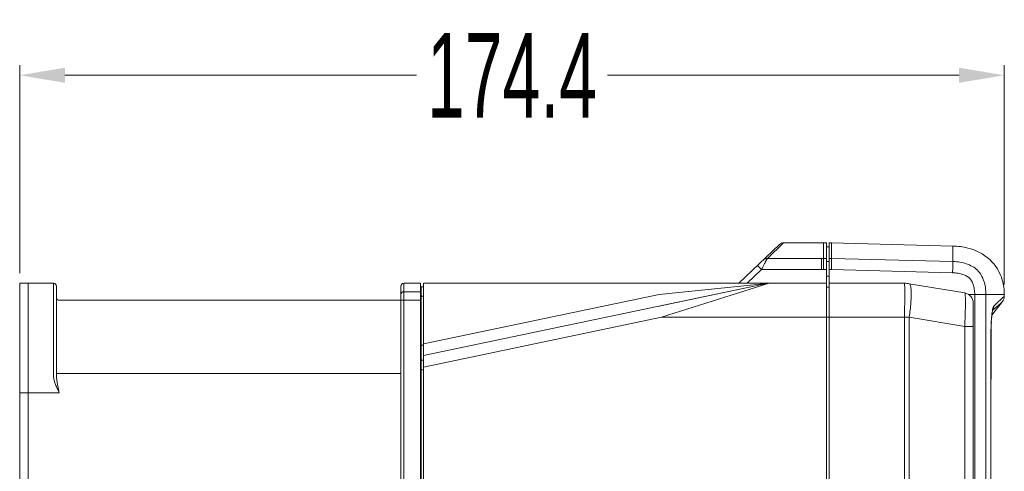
# Model space of a CAD drawing. Header units: millimetres. Extents: x -473 to 23648, y -382 to 1866.
# Tile 26 of 256: x 293 to 467, y 199 to 279. Entities that reach past the tile are written whole.
import ezdxf

# ---------------------------------------------------------------- set-up
doc = ezdxf.new("R2010")
doc.units = ezdxf.units.MM
doc.header["$LTSCALE"] = 80
doc.header["$PDMODE"] = 3
doc.header["$PDSIZE"] = 0.3
doc.layers.get('0').update_dxf_attribs({"linetype": 'CONTINUOUS'})
doc.layers.get('DEFPOINTS').update_dxf_attribs({"linetype": 'CONTINUOUS'})
for name, color, linetype in [('02___PRT_ALL_AXES', 7, 'CONTINUOUS'), ('09_ALL_ROUNDS', 7, 'CONTINUOUS'), ('20_ALL_FEATURES', 7, 'CONTINUOUS')]:
    doc.layers.add(name, color=color, linetype=linetype)
doc.styles.get("Standard").update_dxf_attribs({"font": 'technic_.ttf', "width": 0.7})
doc.dimstyles.get("Standard").update_dxf_attribs({"dimtxt": 3, "dimasz": 3, "dimexe": 0.18, "dimexo": 0.0625, "dimgap": 0.09, "dimtad": 1, "dimdsep": 46, "dimtxsty": 'STANDARD', "dimcen": 0.09, "dimadec": 0, "dimazin": 0, "dimtol": 1, "dimtp": 0.01, "dimtm": 0.01, "dimtfac": 1, "dimtofl": 0, "dimtmove": 0, "dimatfit": 3, "dimfxl": 1, "dimtolj": 1, "dimarcsym": 0})

# ---------------------------------------------------------------- blocks, each defined once
blk = doc.blocks.new('*D2')
at = {"color": 0, "lineweight": 0, "transparency": 16777216}
for p, q in [((292.76, 233.61), (292.76, 270.46)), ((467.11, 231.61), (467.11, 270.46)), ((300.76, 268.66), (363, 268.66)), ((459.11, 268.66), (396.86, 268.66))]:
    blk.add_line(p, q, dxfattribs=at)
for points in [[(300.76, 269.99), (300.76, 267.32), (292.76, 268.66)], [(459.11, 269.99), (459.11, 267.32), (467.11, 268.66)]]:
    blk.add_solid(points, dxfattribs=at)
at = {"layer": 'DEFPOINTS', "color": 0, "lineweight": 0, "transparency": 16777216}
for p in [(467.11, 268.66), (292.76, 231.81), (467.11, 229.81)]:
    blk.add_point(p, dxfattribs=at)
at = {"color": 0, "lineweight": 0, "transparency": 16777216, "insert": (379.93, 268.66), "char_height": 15, "attachment_point": 5}
blk.add_mtext('\\A1;174.4', dxfattribs=at)

msp = doc.modelspace()

# ---------------------------------------------------------------- linework, layer by layer
at = {"layer": '02___PRT_ALL_AXES', "color": 0, "linetype": 'Continuous', "lineweight": 0}
for p, q in [((436.107, 225.815), (436.107, 238.972)), ((436.107, 238.972), (436.506, 238.972)), ((436.506, 236.234), (436.506, 238.972)), ((458.007, 238.409), (436.506, 238.972)), ((436.107, 238.282), (435.607, 238.282)), ((434.707, 236.234), (434.707, 234.247)), ((436.107, 235.681), (435.607, 235.681)), ((436.107, 236.234), (436.506, 236.234)), ((436.506, 236.234), (458.009, 235.671)), ((436.107, 234.247), (436.507, 234.247)), ((436.507, 234.247), (457.946, 233.685)), ((436.107, 233.098), (435.607, 233.098)), ((364.257, 45.815), (364.257, 231.815)), ((364.257, 231.815), (405.973, 231.815)), ((425.054, 231.772), (364.257, 219.024)), ((436.107, 231.115), (435.607, 231.115)), ((405.973, 229.815), (364.257, 221.068)), ((406.387, 225.815), (364.257, 216.981)), ((436.107, 225.814), (435.607, 225.814))]:
    msp.add_line(p, q, dxfattribs=at)
for points, knots in [([(458.007, 238.409), (458.889, 238.386), (461.226, 238.09), (464.776, 236.371), (466.812, 232.973), (467.107, 230.677), (467.107, 229.815)], [0, 0, 0, 0, 2.646286, 7.0328636, 11.3067521, 13.8935207, 13.8935207, 13.8935207, 13.8935207]), ([(436.507, 234.247), (436.506, 234.384), (436.505, 234.654), (436.507, 235.044), (436.506, 235.399), (436.506, 235.705), (436.506, 235.947), (436.506, 236.117), (436.506, 236.204), (436.506, 236.234)], [0, 0, 0, 0, 0.4130658, 0.8084725, 1.1690256, 1.4791407, 1.7255735, 1.8974698, 1.9873318, 1.9873318, 1.9873318, 1.9873318])]:
    msp.add_open_spline(points, degree=3, knots=knots, dxfattribs=at)
at = {"layer": '09_ALL_ROUNDS', "color": 0, "linetype": 'Continuous', "lineweight": 0}
for p, q in [((428.008, 238.972), (425.146, 236.234)), ((427.317, 238.695), (420.107, 231.815)), ((458.007, 238.409), (458.009, 235.671)), ((434.707, 236.234), (425.146, 236.234)), ((424.104, 234.247), (421.555, 231.815)), ((424.104, 234.247), (423.414, 234.97)), ((434.707, 234.247), (424.104, 234.247)), ((294.257, 212.428), (294.257, 231.813)), ((294.257, 231.813), (298.757, 231.813)), ((298.757, 215.361), (298.757, 231.813)), ((299.257, 215.618), (299.257, 231.313)), ((360.257, 46.315), (360.257, 231.315)), ((360.757, 45.815), (360.757, 231.815)), ((360.757, 230.315), (363.757, 230.315)), ((364.257, 231.815), (425.464, 231.815)), ((425.054, 231.772), (405.973, 229.815)), ((425.054, 231.772), (405.977, 227.772)), ((425.464, 231.815), (406.388, 225.815)), ((436.107, 231.815), (449.441, 231.815)), ((460.103, 230.107), (450.263, 231.747)), ((299.757, 228.815), (360.757, 228.815)), ((461.869, 229.815), (460.827, 229.815)), ((461.869, 229.815), (461.869, 224.188)), ((463.85, 229.822), (463.855, 168.026)), ((463.85, 229.822), (464.657, 229.819)), ((464.657, 229.819), (467.107, 229.815)), ((464.906, 226.154), (466.791, 228.579)), ((467.107, 229.5), (467.107, 229.815)), ((461.607, 228.331), (461.607, 49.298)), ((465.012, 226.996), (465.04, 227.03)), ((465.012, 226.996), (465.012, 226.996)), ((465.04, 227.03), (465.063, 227.051)), ((449.441, 225.815), (436.107, 225.815)), ((449.441, 225.815), (450.263, 225.828)), ((449.441, 225.815), (449.441, 108.523)), ((450.263, 225.828), (450.263, 51.801)), ((460.103, 224.188), (450.263, 225.828)), ((464.781, 224.395), (464.81, 224.991)), ((464.809, 224.971), (464.844, 225.507)), ((464.843, 225.491), (464.884, 225.96)), ((460.103, 224.188), (460.103, 53.441)), ((461.607, 224.188), (460.103, 224.188)), ((461.869, 224.188), (461.875, 166.012)), ((464.742, 222.896), (464.752, 222.896)), ((299.257, 215.815), (360.257, 215.815)), ((299.757, 212.428), (294.257, 212.428))]:
    msp.add_line(p, q, dxfattribs=at)
for points in [[(464.883, 225.949), (464.926, 226.336), (464.969, 226.652), (465.011, 226.893), (465.045, 227.046), (465.05, 227.065)], [(464.752, 222.896), (464.753, 223.104), (464.762, 223.769), (464.781, 224.395)], [(464.753, 223.139), (464.762, 223.799), (464.782, 224.42)], [(464.675, 175.811), (464.712, 190.611), (464.739, 206.641), (464.752, 222.896)]]:
    msp.add_lwpolyline(points, dxfattribs=at)
for centre, radius, start, end in [((428.008, 237.972), 1, 90, 133.66049), ((298.757, 231.313), 0.5, 0, 90), ((360.757, 231.315), 0.5, 90, 180), ((360.757, 229.815), 0.5, 90, 180), ((425.464, 229.815), 2, 90, 101.84207), ((449.441, 226.815), 5, 80.53768, 90), ((299.757, 229.315), 0.5, 180, 270), ((459.807, 228.331), 1.8, 0.00293, 80.53816), ((465.607, 229.5), 1.5, 322.12749, 0.00003), ((463.769, 227.766), 1.469, 329.93753, 331.33442), ((463.756, 227.773), 1.484, 331.36121, 0.60505), ((301.499, 215.36), 2.742, 179.98025, 187.53053), ((304.712, 215.617), 5.455, 179.98597, 183.77345)]:
    msp.add_arc(centre, radius, start, end, dxfattribs=at)
for points, knots in [([(425.146, 236.234), (425.14, 236.224), (425.126, 236.198), (425.101, 236.149), (425.065, 236.081), (425.02, 235.994), (424.964, 235.888), (424.899, 235.764), (424.825, 235.622), (424.741, 235.463), (424.65, 235.288), (424.55, 235.098), (424.444, 234.896), (424.334, 234.685), (424.22, 234.467), (424.143, 234.321), (424.104, 234.247)], [0, 0, 0, 0, 0.0342728, 0.0893812, 0.1660251, 0.2642487, 0.3835384, 0.5236717, 0.6842308, 0.8645638, 1.063113, 1.2779813, 1.5067681, 1.7463342, 1.993298, 2.2437136, 2.2437136, 2.2437136, 2.2437136]), ([(425.146, 236.234), (425.103, 236.235), (425.018, 236.23), (424.893, 236.208), (424.772, 236.169), (424.657, 236.116), (424.55, 236.048), (424.486, 235.993), (424.455, 235.964)], [0, 0, 0, 0, 0.12705133, 0.2538841, 0.38052161, 0.50700006, 0.63336618, 0.75967418, 0.75967418, 0.75967418, 0.75967418]), ([(457.946, 233.685), (457.954, 233.876), (457.969, 234.243), (457.985, 234.753), (458, 235.174), (458.009, 235.469), (458.016, 235.622), (458.007, 235.671)], [0, 0, 0, 0, 0.5738845, 1.0994924, 1.5326398, 1.8369166, 1.9869446, 1.9869446, 1.9869446, 1.9869446]), ([(458.009, 235.671), (458.424, 235.657), (459.236, 235.586), (460.407, 235.312), (461.468, 234.842), (462.368, 234.156), (463.062, 233.267), (463.532, 232.213), (463.792, 231.045), (463.846, 230.235), (463.85, 229.822)], [0, 0, 0, 0, 1.2439529, 2.4390387, 3.5922438, 4.6979979, 5.798605, 6.9414655, 8.1309572, 9.3699827, 9.3699827, 9.3699827, 9.3699827]), ([(457.946, 233.685), (458.277, 233.674), (458.895, 233.62), (459.74, 233.425), (460.423, 233.128), (460.952, 232.731), (461.353, 232.216), (461.642, 231.556), (461.825, 230.738), (461.865, 230.137), (461.869, 229.815)], [0, 0, 0, 0, 0.9926381, 1.8573025, 2.5893945, 3.2122505, 3.8222397, 4.5233334, 5.3576454, 6.3242213, 6.3242213, 6.3242213, 6.3242213]), ([(449.441, 231.815), (449.491, 231.814), (449.408, 231.499), (449.504, 231.175), (449.461, 230.411), (449.48, 229.502), (449.467, 228.374), (449.458, 227.129), (449.447, 226.26), (449.441, 225.815)], [0, 0, 0, 0, 0.150063, 0.592988, 1.3077359, 2.2581508, 3.3963775, 4.6651617, 6.0012052, 6.0012052, 6.0012052, 6.0012052]), ([(450.264, 231.747), (450.344, 231.733), (450.495, 231.495), (450.571, 231.045), (450.63, 230.331), (450.62, 229.414), (450.559, 228.318), (450.439, 227.103), (450.328, 226.26), (450.264, 225.828)], [0, 0, 0, 0, 0.2438534, 0.7129717, 1.4269737, 2.3611113, 3.4741882, 4.7145542, 6.0241611, 6.0241611, 6.0241611, 6.0241611]), ([(460.103, 230.107), (460.158, 230.098), (460.155, 229.81), (460.219, 229.449), (460.216, 228.715), (460.222, 227.815), (460.198, 226.711), (460.161, 225.485), (460.124, 224.629), (460.103, 224.188)], [0, 0, 0, 0, 0.1672759, 0.6112893, 1.3153483, 2.2464827, 3.3616814, 4.6096571, 5.9319541, 5.9319541, 5.9319541, 5.9319541]), ([(463.85, 229.819), (463.798, 229.828), (463.642, 229.827), (463.344, 229.824), (462.924, 229.821), (462.419, 229.816), (462.058, 229.815), (461.869, 229.815)], [0, 0, 0, 0, 0.1585301, 0.4656675, 0.8964961, 1.4158547, 1.9813316, 1.9813316, 1.9813316, 1.9813316]), ([(465.063, 227.051), (465.343, 227.295), (465.799, 227.698), (466.346, 228.184), (466.643, 228.448), (466.764, 228.555), (466.791, 228.579)], [0, 0, 0, 0, 1.1146529, 1.8250198, 2.1969224, 2.3066309, 2.3066309, 2.3066309, 2.3066309]), ([(465.239, 227.788), (465.546, 228.071), (465.957, 228.451), (466.369, 228.829), (466.474, 228.925)], [0, 0, 0, 0, 1.2522455, 1.6783811, 1.6783811, 1.6783811, 1.6783811]), ([(466.474, 228.925), (466.558, 229.002), (466.74, 229.168), (466.951, 229.36), (467.078, 229.474), (467.107, 229.5)], [0, 0, 0, 0, 0.34147966, 0.73865144, 0.85475512, 0.85475512, 0.85475512, 0.85475512]), ([(464.742, 222.896), (464.742, 223.211), (464.749, 223.839), (464.78, 224.725), (464.827, 225.504), (464.882, 226.15), (464.929, 226.537), (464.953, 226.716)], [0, 0, 0, 0, 0.9462998, 1.8833484, 2.6596384, 3.2874821, 3.8283946, 3.8283946, 3.8283946, 3.8283946]), ([(465.033, 227.196), (465.06, 227.325), (465.11, 227.523), (465.181, 227.735), (465.239, 227.788)], [0, 0, 0, 0, 0.39381862, 0.6308957, 0.6308957, 0.6308957, 0.6308957]), ([(464.664, 175.811), (464.672, 178.488), (464.687, 184.066), (464.707, 192.757), (464.723, 202.127), (464.736, 212.244), (464.74, 219.248), (464.742, 222.896)], [0, 0, 0, 0, 8.0310092, 16.7341705, 26.0718654, 36.1407225, 47.0843659, 47.0843659, 47.0843659, 47.0843659]), ([(298.781, 215.001), (298.792, 214.923), (298.824, 214.757), (298.893, 214.493), (298.989, 214.198), (299.112, 213.871), (299.206, 213.644), (299.257, 213.525)], [0, 0, 0, 0, 0.2356015, 0.5066734, 0.8171073, 1.167204, 1.5544928, 1.5544928, 1.5544928, 1.5544928]), ([(299.507, 213.635), (299.481, 213.766), (299.434, 214.017), (299.373, 214.377), (299.325, 214.702), (299.29, 214.991), (299.274, 215.173), (299.269, 215.258)], [0, 0, 0, 0, 0.4007174, 0.7667461, 1.0952609, 1.3858212, 1.6415507, 1.6415507, 1.6415507, 1.6415507]), ([(299.757, 212.428), (299.698, 212.553), (299.582, 212.801), (299.414, 213.166), (299.308, 213.407), (299.257, 213.525)], [0, 0, 0, 0, 0.4152975, 0.8205827, 1.2055621, 1.2055621, 1.2055621, 1.2055621]), ([(299.757, 212.428), (299.728, 212.566), (299.669, 212.839), (299.585, 213.241), (299.532, 213.505), (299.507, 213.635)], [0, 0, 0, 0, 0.4230201, 0.8369717, 1.2321961, 1.2321961, 1.2321961, 1.2321961])]:
    msp.add_open_spline(points, degree=3, knots=knots, dxfattribs=at)
msp.add_open_spline([(464.953, 226.716), (464.976, 226.876), (465, 227.037), (465.033, 227.196)], degree=3, dxfattribs=at)
at = {"layer": '20_ALL_FEATURES', "color": 0, "linetype": 'Continuous', "lineweight": 0}
for p, q in [((428.008, 238.972), (435.607, 238.972)), ((435.107, 238.972), (435.107, 234.247)), ((435.607, 238.972), (435.607, 45.815)), ((434.707, 236.234), (435.607, 236.234)), ((434.707, 234.247), (435.607, 234.247)), ((292.757, 170.634), (292.757, 231.813)), ((292.757, 231.813), (294.257, 231.813)), ((294.257, 170.634), (294.257, 231.813)), ((360.757, 231.815), (363.757, 231.815)), ((363.757, 45.815), (363.757, 231.815)), ((363.857, 230.515), (363.757, 230.515)), ((363.857, 46.415), (363.857, 231.215)), ((364.257, 231.215), (363.857, 231.215)), ((435.607, 231.815), (425.464, 231.815)), ((360.257, 228.815), (299.757, 228.815)), ((363.757, 228.815), (360.757, 228.815)), ((363.857, 229.015), (363.757, 229.015)), ((364.257, 229.515), (363.857, 229.515)), ((435.607, 225.815), (406.387, 225.815)), ((436.107, 108.629), (436.107, 225.815)), ((363.757, 220.858), (363.857, 220.858)), ((364.257, 220.86), (363.857, 220.86)), ((364.257, 218.215), (363.857, 218.215)), ((363.857, 217.515), (363.757, 217.515)), ((364.257, 216.515), (363.857, 216.515)), ((363.857, 216.015), (363.757, 216.015)), ((292.757, 212.428), (294.257, 212.428))]:
    msp.add_line(p, q, dxfattribs=at)

# ---------------------------------------------------------------- dimensions: what is measured, and where the dimension line sits
at = {"color": 3, "lineweight": 0}
dim = msp.add_linear_dim(base=(467.106998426, 268.657120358), p1=(292.756998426, 231.813017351), p2=(467.106998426, 229.814732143), dimstyle='STANDARD', override={"dimtxt": 15, "dimasz": 8, "dimexe": 1.8, "dimexo": 1.8, "dimtad": 0, "dimdec": 1, "dimzin": 0, "dimdsep": 0, "dimcen": 0.5, "dimtol": 0, "dimtdec": 4, "dimtzin": 0, "dimlwd": 0, "dimlwe": 0}, dxfattribs=at)
dim.commit()
dim.dimension.update_dxf_attribs({"geometry": '*D2', "text_midpoint": (379.931998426, 268.657120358)})

doc.saveas('drawing.dxf')
